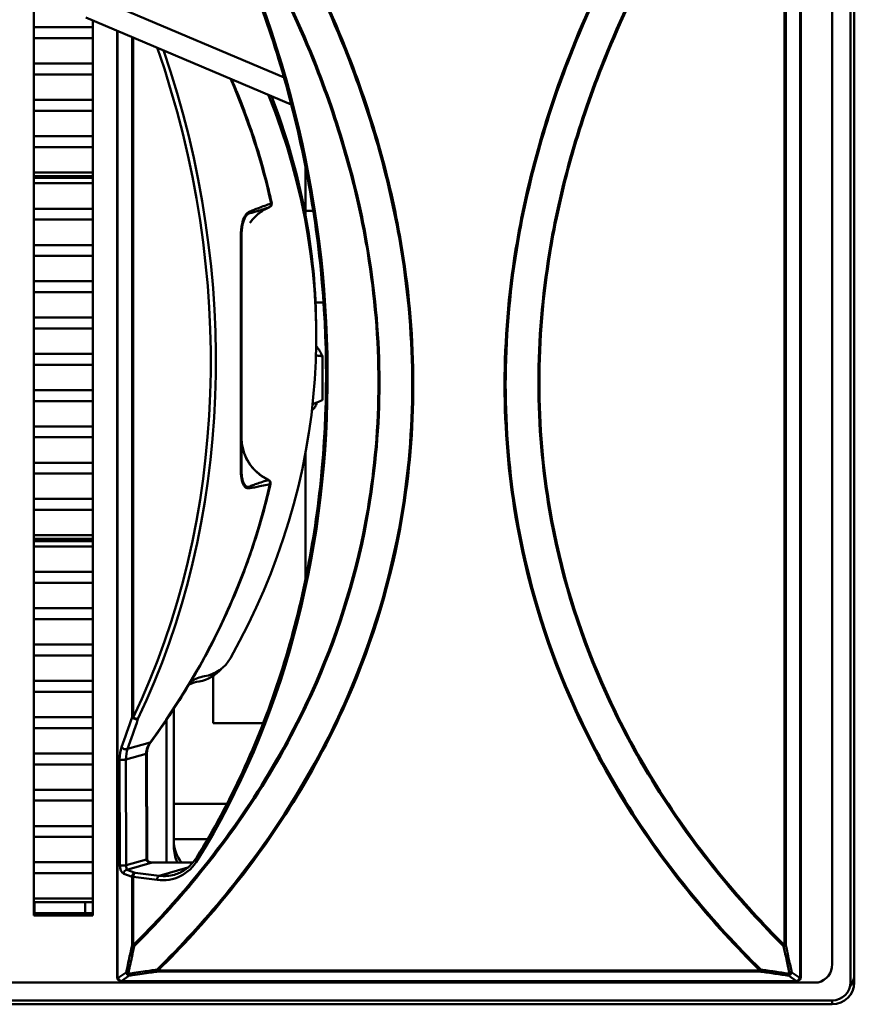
# Model space of a CAD drawing. Header units: inches. Extents: x 0.8 to 75.7, y -7.8 to 49.3.
# Tile 244 of 256: x 66.9 to 69.2, y 5.4 to 8.1. Entities that reach past the tile are written whole.
import ezdxf

# ---------------------------------------------------------------- set-up
doc = ezdxf.new("R2010")
doc.units = ezdxf.units.IN
doc.header["$MEASUREMENT"] = 0
doc.layers.add('Visible Edges(ROSSANSI)', color=7, linetype='Continuous', lineweight=50)
doc.layers.add('Visible Tangent Edges(ROSSANSI)', color=7, linetype='Continuous', lineweight=50)

msp = doc.modelspace()

# ---------------------------------------------------------------- linework, layer by layer
at = {"layer": 'Visible Edges(ROSSANSI)'}
for p, q in [((69.1831, 8.5256), (69.1831, 5.465)), ((69.1731, 8.5157), (69.1731, 5.4657)), ((69.0382, 5.4792), (69.0382, 8.4891)), ((69.1231, 5.5145), (69.1231, 8.4907)), ((66.9626, 5.6464), (66.9626, 8.1658)), ((67.6399, 7.9135), (67.1797, 8.1084)), ((67.6596, 7.8408), (67.1037, 8.0762)), ((67.1226, 8.0495), (66.9626, 8.0495)), ((66.9626, 8.0495), (67.1226, 8.0495)), ((67.1226, 8.0682), (67.1226, 5.6464)), ((66.9626, 8.02), (67.1226, 8.02)), ((67.1226, 8.02), (66.9626, 8.02)), ((67.1882, 8.0404), (67.1882, 5.4792)), ((67.1226, 7.9513), (66.9626, 7.9513)), ((66.9626, 7.9513), (67.1226, 7.9513)), ((66.9626, 7.9219), (67.1226, 7.9219)), ((67.1226, 7.9219), (66.9626, 7.9219)), ((67.1226, 7.8531), (66.9626, 7.8531)), ((66.9626, 7.8531), (67.1226, 7.8531)), ((66.9626, 7.8237), (67.1226, 7.8237)), ((67.1226, 7.8237), (66.9626, 7.8237)), ((67.1226, 7.755), (66.9626, 7.755)), ((66.9626, 7.755), (67.1226, 7.755)), ((66.9626, 7.7255), (67.1226, 7.7255)), ((67.1226, 7.7255), (66.9626, 7.7255)), ((67.1226, 7.6568), (66.9626, 7.6568)), ((66.9626, 7.6568), (67.1226, 7.6568)), ((66.9626, 7.647), (67.1226, 7.647)), ((67.6982, 7.5409), (67.6982, 7.6709)), ((67.1226, 7.6421), (66.9626, 7.6421)), ((66.9626, 7.6274), (67.1226, 7.6274)), ((67.1226, 7.6274), (66.9626, 7.6274)), ((67.1226, 7.5586), (66.9626, 7.5586)), ((66.9626, 7.5586), (67.1226, 7.5586)), ((67.7189, 7.5527), (67.6982, 7.5527)), ((66.9626, 7.5292), (67.1226, 7.5292)), ((67.1226, 7.5292), (66.9626, 7.5292)), ((67.1226, 7.4604), (66.9626, 7.4604)), ((66.9626, 7.4604), (67.1226, 7.4604)), ((67.5248, 7.4841), (67.5248, 6.8507)), ((66.9626, 7.431), (67.1226, 7.431)), ((67.1226, 7.431), (66.9626, 7.431)), ((67.1226, 7.3623), (66.9626, 7.3623)), ((66.9626, 7.3623), (67.1226, 7.3623)), ((66.9626, 7.3328), (67.1226, 7.3328)), ((67.1226, 7.3328), (66.9626, 7.3328)), ((67.7467, 7.3047), (67.7252, 7.3047)), ((67.1226, 7.2641), (66.9626, 7.2641)), ((66.9626, 7.2641), (67.1226, 7.2641)), ((66.9626, 7.2346), (67.1226, 7.2346)), ((67.1226, 7.2346), (66.9626, 7.2346)), ((67.7269, 7.2112), (67.7269, 7.2289)), ((67.1226, 7.1659), (66.9626, 7.1659)), ((66.9626, 7.1659), (67.1226, 7.1659)), ((67.744, 7.041), (67.744, 7.1595)), ((66.9626, 7.1365), (67.1226, 7.1365)), ((67.1226, 7.1365), (66.9626, 7.1365)), ((67.1226, 7.0677), (66.9626, 7.0677)), ((66.9626, 7.0677), (67.1226, 7.0677)), ((66.9626, 7.0383), (67.1226, 7.0383)), ((67.1226, 7.0383), (66.9626, 7.0383)), ((67.7172, 7.0295), (67.7292, 7.0345)), ((67.1226, 6.9695), (66.9626, 6.9695)), ((66.9626, 6.9695), (67.1226, 6.9695)), ((66.9626, 6.9401), (67.1226, 6.9401)), ((67.1226, 6.9401), (66.9626, 6.9401)), ((67.6982, 6.5572), (67.6982, 6.8991)), ((67.1226, 6.8714), (66.9626, 6.8714)), ((66.9626, 6.8714), (67.1226, 6.8714)), ((66.9626, 6.8419), (67.1226, 6.8419)), ((67.1226, 6.8419), (66.9626, 6.8419)), ((67.1226, 6.7732), (66.9626, 6.7732)), ((66.9626, 6.7732), (67.1226, 6.7732)), ((66.9626, 6.7437), (67.1226, 6.7437)), ((67.1226, 6.7437), (66.9626, 6.7437)), ((67.1226, 6.675), (66.9626, 6.675)), ((66.9626, 6.675), (67.1226, 6.675)), ((66.9626, 6.6652), (67.1226, 6.6652)), ((67.1226, 6.6591), (66.9626, 6.6591)), ((66.9626, 6.6444), (67.1226, 6.6444)), ((67.1226, 6.6444), (66.9626, 6.6444)), ((67.1226, 6.5757), (66.9626, 6.5757)), ((66.9626, 6.5757), (67.1226, 6.5757)), ((66.9626, 6.5462), (67.1226, 6.5462)), ((67.1226, 6.5462), (66.9626, 6.5462)), ((67.1226, 6.4775), (66.9626, 6.4775)), ((66.9626, 6.4775), (67.1226, 6.4775)), ((66.9626, 6.448), (67.1226, 6.448)), ((67.1226, 6.448), (66.9626, 6.448)), ((67.1226, 6.3793), (66.9626, 6.3793)), ((66.9626, 6.3793), (67.1226, 6.3793)), ((66.9626, 6.3499), (67.1226, 6.3499)), ((67.1226, 6.3499), (66.9626, 6.3499)), ((67.4482, 6.2943), (67.4482, 6.1667)), ((67.1226, 6.2811), (66.9626, 6.2811)), ((66.9626, 6.2811), (67.1226, 6.2811)), ((66.9626, 6.2517), (67.1226, 6.2517)), ((67.1226, 6.2517), (66.9626, 6.2517)), ((67.1226, 6.183), (66.9626, 6.183)), ((66.9626, 6.183), (67.1226, 6.183)), ((67.3417, 5.8323), (67.3417, 6.1968)), ((67.3217, 5.7897), (67.3217, 6.1751)), ((67.5835, 6.1667), (67.4482, 6.1667)), ((66.9626, 6.1535), (67.1226, 6.1535)), ((67.1226, 6.1535), (66.9626, 6.1535)), ((67.1226, 6.0848), (66.9626, 6.0848)), ((66.9626, 6.0848), (67.1226, 6.0848)), ((67.2688, 6.0849), (67.2694, 5.7993)), ((66.9626, 6.0553), (67.1226, 6.0553)), ((67.1226, 6.0553), (66.9626, 6.0553)), ((67.1226, 5.9866), (66.9626, 5.9866)), ((66.9626, 5.9866), (67.1226, 5.9866)), ((66.9626, 5.9571), (67.1226, 5.9571)), ((67.1226, 5.9571), (66.9626, 5.9571)), ((67.1226, 5.8884), (66.9626, 5.8884)), ((66.9626, 5.8884), (67.1226, 5.8884)), ((66.9626, 5.859), (67.1226, 5.859)), ((67.1226, 5.859), (66.9626, 5.859)), ((67.1226, 5.7902), (66.9626, 5.7902)), ((66.9626, 5.7902), (67.1226, 5.7902)), ((67.2834, 5.7897), (67.3934, 5.7897)), ((66.9626, 5.7608), (67.1226, 5.7608)), ((67.1226, 5.7608), (66.9626, 5.7608)), ((67.1226, 5.6921), (66.9626, 5.6921)), ((66.9626, 5.6921), (67.1226, 5.6921)), ((66.9626, 5.6822), (67.1226, 5.6822)), ((66.9644, 5.6822), (66.9644, 5.6525)), ((67.1022, 5.6525), (67.1022, 5.6822)), ((66.9626, 5.6525), (67.1226, 5.6525)), ((67.1226, 5.6464), (66.9626, 5.6464)), ((69.1231, 5.513), (69.1231, 5.5134)), ((56.4153, 5.4654), (69.0852, 5.4654)), ((67.1948, 5.4698), (67.1965, 5.4692)), ((67.1999, 5.4686), (69.0265, 5.4686)), ((69.0298, 5.4692), (69.0315, 5.4698)), ((69.1231, 5.4167), (56.4653, 5.4167)), ((69.1231, 5.4061), (56.4653, 5.4061))]:
    msp.add_line(p, q, dxfattribs=at)
for centre, start, end in [((67.5967, 7.5722), 293.3051, 12.3925), ((67.5937, 6.8163), 347.1499, 65.1545), ((67.1982, 5.4792), 180, 250.4587), ((67.1999, 5.4786), 250.4587, 270), ((69.0265, 5.4786), 270, 289.5413), ((69.0282, 5.4792), 289.5413, 0)]:
    msp.add_arc(centre, 0.01, start, end, dxfattribs=at)
for centre, major_axis, ratio, start_param, end_param in [((65.1605, 7.2112), (2.5664, 0), 0.81465, 5.854949, 6.602325), ((65.1605, 7.2289), (2.5664, 0), 0.81465, 0, 0.308454), ((67.5732, 7.1816), (0.1563, 0), 0.189952, 6.091412, 6.468345), ((67.4076, 6.3903), (0.1, 0), 0.981793, 4.88376, 5.780229), ((67.3934, 6.3765), (0.1, 0), 0.981793, 4.88376, 5.594662), ((67.4417, 6.1968), (0.1, 0), 0.981793, 1.742168, 2.133092), ((67.4275, 6.183), (0.1, 0), 0.981793, 1.742168, 2.031877), ((67.4417, 6.1968), (-0.1, 0), 0.981793, 6.193212, 6.283185), ((67.4417, 5.8499), (-0.1, 0), 0.981793, 0, 0.660254), ((67.4417, 5.8323), (-0.1, 0), 0.981793, 0, 0.448246), ((69.0731, 5.513), (0.05, 0), 0.981793, 4.957841, 6.313162), ((69.0731, 5.5134), (0.05, 0), 0.981793, 0, 0.029977), ((69.1231, 5.4887), (0.06, 0), 0.981793, 5.656269, 6.283185), ((69.1231, 5.4657), (0.05, 0), 0.981793, 4.712389, 6.283185), ((69.1231, 5.465), (0.06, 0), 0.981793, 4.712389, 6.283185)]:
    msp.add_ellipse(centre, major_axis=major_axis, ratio=ratio, start_param=start_param, end_param=end_param, dxfattribs=at)
for points, knots in [([(67.4274, 8.4537), (67.5073, 8.2975), (67.5738, 8.1328), (67.6816, 7.7776), (67.72, 7.586), (67.7583, 7.2024), (67.7583, 7.0104), (67.72, 6.6365), (67.6817, 6.4548), (67.5689, 6.1119), (67.4944, 5.9508), (67.404, 5.8044)], [4.139089, 4.139089, 4.139089, 4.139089, 4.35575, 4.35575, 4.593509, 4.593509, 4.831269, 4.831269, 5.069028, 5.069028, 5.306788, 5.306788, 5.306788, 5.306788]), ([(67.4975, 7.9094), (67.5031, 7.8967), (67.5085, 7.8839), (67.5236, 7.8469), (67.533, 7.8225), (67.5507, 7.7735), (67.559, 7.7489), (67.5744, 7.6994), (67.5816, 7.6745), (67.5949, 7.6246), (67.601, 7.5995), (67.6065, 7.5744)], [-0.3419101, -0.3419101, -0.3419101, -0.3419101, -0.3227333, -0.3227333, -0.2864512, -0.2864512, -0.250169, -0.250169, -0.2138869, -0.2138869, -0.1776047, -0.1776047, -0.1776047, -0.1776047]), ([(67.5477, 7.5201), (67.5504, 7.5239), (67.5532, 7.5275), (67.5593, 7.5343), (67.5626, 7.5376), (67.5694, 7.5438), (67.573, 7.5467), (67.5804, 7.5521), (67.5843, 7.5546), (67.5923, 7.5592), (67.5965, 7.5612), (67.6007, 7.5631)], [0.2138402, 0.2138402, 0.2138402, 0.2138402, 0.251979, 0.251979, 0.2901178, 0.2901178, 0.3282566, 0.3282566, 0.3663954, 0.3663954, 0.4045342, 0.4045342, 0.4045342, 0.4045342]), ([(67.7154, 7.0132), (67.7162, 7.0138), (67.7169, 7.0145), (67.7198, 7.0171), (67.7218, 7.0194), (67.7259, 7.0255), (67.7278, 7.0296), (67.7287, 7.0343)], [6.9041999, 6.9041999, 6.9041999, 6.9041999, 6.9337348, 6.9337348, 7.0115206, 7.0115206, 7.0960413, 7.0960413, 7.0960413, 7.0960413]), ([(67.5248, 6.9393), (67.5248, 6.9299), (67.5259, 6.9204), (67.5302, 6.902), (67.5334, 6.893), (67.5417, 6.8759), (67.5469, 6.8678), (67.5589, 6.853), (67.5658, 6.8463), (67.5809, 6.8345), (67.5892, 6.8294), (67.5979, 6.8254)], [0, 0, 0, 0, 0.0793561, 0.0793561, 0.1587121, 0.1587121, 0.2380682, 0.2380682, 0.3174243, 0.3174243, 0.3967803, 0.3967803, 0.3967803, 0.3967803]), ([(67.6034, 6.8141), (67.5978, 6.7894), (67.5916, 6.7649), (67.5783, 6.7159), (67.571, 6.6915), (67.5555, 6.643), (67.5472, 6.6188), (67.5296, 6.5708), (67.5203, 6.5469), (67.5006, 6.4994), (67.4902, 6.4758), (67.4684, 6.4289), (67.457, 6.4056), (67.4333, 6.3594), (67.4209, 6.3365), (67.3951, 6.291), (67.3817, 6.2684), (67.3539, 6.2237), (67.3396, 6.2015), (67.3099, 6.1577), (67.2946, 6.1359), (67.2788, 6.1144)], [0.1842337, 0.1842337, 0.1842337, 0.1842337, 0.219853, 0.219853, 0.2554722, 0.2554722, 0.2910915, 0.2910915, 0.3267108, 0.3267108, 0.36233, 0.36233, 0.3979493, 0.3979493, 0.4335685, 0.4335685, 0.4691878, 0.4691878, 0.504807, 0.504807, 0.5404263, 0.5404263, 0.5404263, 0.5404263]), ([(67.2688, 6.0849), (67.2688, 6.0869), (67.2689, 6.089), (67.2694, 6.0931), (67.2698, 6.0951), (67.2709, 6.0991), (67.2716, 6.1011), (67.2732, 6.105), (67.2741, 6.107), (67.2763, 6.1108), (67.2775, 6.1126), (67.2788, 6.1144)], [-0.001874, -0.001874, -0.001874, -0.001874, 0.1065861, 0.1065861, 0.2150461, 0.2150461, 0.3235062, 0.3235062, 0.4319662, 0.4319662, 0.5404263, 0.5404263, 0.5404263, 0.5404263]), ([(67.2694, 5.7993), (67.2694, 5.7986), (67.2695, 5.7979), (67.2701, 5.7964), (67.2705, 5.7956), (67.2718, 5.7941), (67.2726, 5.7933), (67.2747, 5.7918), (67.276, 5.7912), (67.279, 5.7902), (67.2806, 5.7899), (67.2827, 5.7897), (67.2831, 5.7897), (67.2834, 5.7897)], [0.001874, 0.001874, 0.001874, 0.001874, 0.295742, 0.295742, 0.577111, 0.577111, 0.868472, 0.868472, 1.182257, 1.182257, 1.496041, 1.496041, 1.570796, 1.570796, 1.570796, 1.570796]), ([(67.404, 5.8044), (67.4011, 5.7996), (67.3979, 5.7951), (67.3909, 5.7867), (67.3872, 5.7828), (67.3794, 5.7757), (67.3753, 5.7725), (67.3667, 5.7668), (67.3622, 5.7643), (67.353, 5.76), (67.3482, 5.7582), (67.3433, 5.7568)], [5.3067876, 5.3067876, 5.3067876, 5.3067876, 5.4349475, 5.4349475, 5.5631075, 5.5631075, 5.6912674, 5.6912674, 5.8194274, 5.8194274, 5.9475873, 5.9475873, 5.9475873, 5.9475873])]:
    msp.add_open_spline(points, degree=3, knots=knots, dxfattribs=at)
for points, weights in [([(67.7268, 7.1871), (67.7347, 7.1792), (67.744, 7.1595)], [2.25301926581, 2.25012195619, 2.09130973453]), ([(67.744, 7.1595), (67.7348, 7.1608), (67.7262, 7.1614)], [2.09130973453, 2.12975019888, 2.1590559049]), ([(67.7172, 7.0298), (67.73, 7.0345), (67.744, 7.041)], [2.18792330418, 2.15041419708, 2.09130973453])]:
    msp.add_rational_spline(points, weights, degree=2, dxfattribs=at)
at = {"layer": 'Visible Tangent Edges(ROSSANSI)'}
for p, q in [((68.9945, 8.4867), (68.9945, 5.5658)), ((68.9978, 5.5665), (68.9978, 8.487)), ((69.037, 8.4891), (69.037, 5.4783)), ((67.1894, 5.4783), (67.1894, 8.0399)), ((67.2286, 8.0233), (67.2286, 6.1831)), ((67.2319, 6.1824), (67.2319, 8.0219)), ((67.2779, 6.1144), (67.2164, 6.0969)), ((67.2122, 6.0682), (67.2671, 6.0838)), ((67.2671, 6.0838), (67.2677, 5.7983)), ((67.1951, 6.0684), (67.1954, 5.7827)), ((67.2125, 5.7826), (67.2122, 6.0682)), ((67.3417, 5.9488), (67.4856, 5.9488)), ((67.3417, 5.853), (67.4332, 5.853)), ((67.2677, 5.7983), (67.2125, 5.7826)), ((67.2149, 5.77), (67.2834, 5.7895)), ((67.2834, 5.7895), (67.2834, 5.7897)), ((67.2834, 5.7895), (67.3932, 5.7895)), ((67.2061, 5.7593), (67.2286, 5.7513)), ((67.2374, 5.762), (67.2149, 5.77)), ((67.3022, 5.7538), (67.2374, 5.762)), ((67.3022, 5.7538), (67.3792, 5.7758)), ((67.2286, 5.7513), (67.2286, 5.5665)), ((67.2319, 5.5658), (67.2319, 5.7506)), ((67.2319, 5.7506), (67.2967, 5.7424)), ((67.2125, 5.4923), (67.191, 5.4777)), ((67.2994, 5.4978), (67.2994, 5.495)), ((68.927, 5.4978), (67.2994, 5.4978)), ((67.2994, 5.495), (68.927, 5.495)), ((68.927, 5.495), (68.927, 5.4978)), ((69.0353, 5.4777), (69.0138, 5.4923)), ((67.191, 5.4777), (67.1894, 5.4783)), ((67.1999, 5.4691), (67.2213, 5.4837)), ((67.1999, 5.4691), (67.1999, 5.4686)), ((69.0265, 5.4691), (67.1999, 5.4691)), ((69.005, 5.4837), (69.0265, 5.4691)), ((69.0265, 5.4686), (69.0265, 5.4691)), ((69.037, 5.4783), (69.0353, 5.4777)), ((69.1231, 5.4061), (69.1231, 5.4167))]:
    msp.add_line(p, q, dxfattribs=at)
for centre, major_axis, ratio, start_param, end_param in [((65.7115, 7.3646), (-0.674, 2.3654), 0.816901, 3.782392, 4.948515), ((65.6616, 7.3709), (0.5863, -2.0576), 0.816901, 0.744638, 1.641724), ((65.6671, 7.3725), (-0.589, 2.0673), 0.816901, 3.886231, 4.777498), ((65.0658, 7.2011), (2.5797, -0.0032), 0.818072, 0.178615, 0.344313), ((67.5967, 7.5722), (0.00346, -0.00938), 0.811991, 0.061817, 1.350732), ((67.5967, 7.5722), (0.00977, 0.00215), 0.185681, 5.664857, 6.283185), ((67.5967, 7.5722), (0.00396, -0.00918), 0.076321, 6.247014, 6.283185), ((67.5148, 7.4841), (0.01, 0), 0.071459, 0, 0.604212), ((67.5148, 7.8989), (0.0027, -2.2343), 0.003517, 1.081164, 1.384232), ((67.5148, 6.8507), (0.01, 0), 0.449086, 5.677428, 6.283185), ((67.5937, 6.8163), (0.0042, 0.00907), 0.081025, 5.882315, 6.283185), ((67.5937, 6.8163), (0.00206, -0.00978), 0.828922, 1.108256, 2.372729), ((65.0658, 7.2011), (2.5797, -0.0032), 0.818072, 5.743769, 6.099962), ((67.5937, 6.8163), (0.00975, -0.00222), 0.18536, 5.748681, 6.283185), ((66.2186, 7.5312), (0.2981, -2.134), 0.518083, 0.767014, 0.81688), ((67.2374, 6.184), (0.00951, -0.00309), 0.610973, 3.766707, 5.766778), ((67.2374, 6.184), (-0.01, 0), 0.189952, 0.491397, 0.982794), ((67.2374, 6.184), (-0.00901, 0.00433), 0.424124, 1.124498, 2.695295), ((66.2274, 7.5321), (-0.3002, 2.1437), 0.519473, 3.908606, 3.958472), ((67.2326, 6.0552), (0.0098, -0.0698), 0.518083, 3.908607, 4.450907), ((67.2093, 6.1029), (-0.00938, 0.00347), 0.644047, 0.650505, 2.637858), ((67.3429, 6.085), (-0.0758, -0.0027), 0.776674, 5.715539, 6.257839), ((67.2707, 6.1204), (0.00806, -0.00592), 0.154071, 5.900168, 6.283185), ((67.2414, 6.0561), (-0.0076, 0.0601), 0.46838, 0.766177, 1.308477), ((67.2588, 6.0849), (0.01, 0.00002), 0.189952, 5.694748, 6.283185), ((67.2039, 6.0693), (-0.01, -0.00001), 0.188112, 0.491204, 2.553396), ((67.2042, 5.7836), (0.01, 0.00001), 0.188112, 3.632796, 5.694989), ((67.2061, 5.7789), (0.0028, -0.0199), 0.518083, 4.450907, 6.01983), ((67.2149, 5.7798), (-0.0007, 0.0102), 0.224197, 1.285142, 2.854065), ((67.2594, 5.7993), (0.01, 0.00002), 0.189952, 5.694748, 6.283185), ((67.2834, 5.7994), (-0.0157, -0.0017), 0.620139, 6.217297, 7.786219), ((67.2967, 5.8995), (0.0438, -0.1539), 0.816901, 5.947587, 6.923985), ((67.4125, 5.7991), (-0.00851, 0.00525), 0.462355, 0, 1.17138), ((67.2149, 5.7602), (0.00334, 0.00942), 0.865622, 0.389121, 1.959917), ((67.2374, 5.7522), (0.00334, 0.00942), 0.865622, 0.389121, 1.959917), ((67.2374, 5.7522), (0.00126, 0.00992), 0.544601, 0.228468, 1.799264), ((67.3022, 5.9011), (0.0411, -0.1443), 0.816901, 5.947587, 6.283185), ((67.2374, 5.7522), (0.01, 0), 0.189952, 3.63299, 4.124386), ((67.3022, 5.744), (0.00126, 0.00992), 0.544601, 0.228468, 1.799264), ((67.2374, 5.5674), (-0.01, 0), 0.189952, 0.491397, 0.982794), ((67.2374, 5.5674), (0.00978, -0.00206), 0.503108, 3.707344, 4.510218), ((67.2374, 5.5674), (-0.00707, 0.00708), 0.52519, 1.286816, 1.672105), ((68.9889, 5.5674), (0.00978, 0.00206), 0.503108, 4.91456, 5.717434), ((68.9889, 5.5674), (-0.00707, -0.00708), 0.52519, 1.469488, 1.854777), ((68.9889, 5.5674), (-0.01, 0), 0.189952, 2.158799, 2.650196), ((67.2213, 5.4932), (-0.00976, 0.00217), 0.515702, 0.571286, 1.373844), ((67.2213, 5.4932), (0.00561, -0.00828), 0.85985, 4.278633, 5.615902), ((67.2213, 5.4932), (0.00144, -0.0099), 0.396129, 5.127525, 5.931901), ((67.2994, 5.5045), (-0.00702, 0.00712), 0.530709, 1.676158, 2.064842), ((67.2994, 5.5045), (0.00143, -0.0099), 0.395404, 5.121097, 5.932026), ((68.927, 5.5045), (-0.00702, -0.00712), 0.530709, 1.076751, 1.465435), ((68.927, 5.5045), (-0.00143, -0.0099), 0.395404, 0.351159, 1.162088), ((69.005, 5.4932), (0.00561, 0.00828), 0.85985, 3.808876, 5.146145), ((69.005, 5.4932), (-0.00144, -0.0099), 0.396129, 0.351284, 1.15566), ((69.005, 5.4932), (-0.00976, -0.00217), 0.515702, 1.767749, 2.570307), ((67.1982, 5.4792), (-0.01, 0), 0.189952, 0, 0.491397), ((67.1982, 5.4792), (-0.00334, -0.00942), 0.865622, 5.10151, 6.283185), ((67.1999, 5.4786), (-0.00334, -0.00942), 0.865622, 5.10151, 6.283185), ((67.1999, 5.4786), (-0.00561, 0.00828), 0.85985, 1.13704, 2.47431), ((69.0265, 5.4786), (-0.00561, -0.00828), 0.85985, 0.667283, 2.004552), ((69.0265, 5.4786), (0.00334, -0.00942), 0.865622, 0, 1.181675), ((69.0282, 5.4792), (0.00334, -0.00942), 0.865622, 0, 1.181675), ((69.0282, 5.4792), (0.01, 0), 0.189952, 5.791788, 6.283185)]:
    msp.add_ellipse(centre, major_axis=major_axis, ratio=ratio, start_param=start_param, end_param=end_param, dxfattribs=at)
for points, knots in [([(67.4661, 8.4503), (67.5056, 8.3876), (67.5433, 8.3235), (67.6336, 8.1561), (67.6831, 8.0507), (67.7896, 7.78), (67.838, 7.6107), (67.8855, 7.3222), (67.8953, 7.2045), (67.8953, 7.088), (67.8953, 6.9715), (67.8855, 6.8563), (67.838, 6.5798), (67.7896, 6.4228), (67.6831, 6.1791), (67.6336, 6.0863), (67.5239, 5.9107), (67.4638, 5.828), (67.3463, 5.6854), (67.2902, 5.624), (67.2319, 5.5658)], [1.269752, 1.269752, 1.269752, 1.269752, 1.845512, 1.845512, 2.735767, 2.735767, 4.066581, 4.066581, 4.970623, 4.970623, 4.970623, 5.874664, 5.874664, 7.205478, 7.205478, 8.095734, 8.095734, 8.985984, 8.985984, 9.724261, 9.724261, 9.724261, 9.724261]), ([(67.2344, 5.563), (67.2928, 5.6213), (67.3489, 5.6828), (67.4664, 5.8257), (67.5265, 5.9085), (67.6362, 6.0844), (67.6858, 6.1774), (67.7923, 6.4214), (67.8407, 6.5788), (67.8881, 6.8557), (67.898, 6.9711), (67.898, 7.0878), (67.898, 7.2044), (67.8881, 7.3223), (67.8407, 7.6113), (67.7923, 7.7809), (67.6858, 8.052), (67.6362, 8.1575), (67.5464, 8.3244), (67.5092, 8.3879), (67.4701, 8.4499)], [-9.724261, -9.724261, -9.724261, -9.724261, -8.985984, -8.985984, -8.095734, -8.095734, -7.205478, -7.205478, -5.874664, -5.874664, -4.970623, -4.970623, -4.970623, -4.066581, -4.066581, -2.735767, -2.735767, -1.845512, -1.845512, -1.276845, -1.276845, -1.276845, -1.276845]), ([(68.6531, 8.4568), (68.621, 8.4042), (68.5903, 8.3505), (68.5054, 8.1919), (68.4553, 8.0842), (68.3458, 7.8041), (68.2958, 7.6273), (68.2469, 7.3265), (68.2367, 7.2039), (68.2367, 7.0826), (68.2367, 6.9613), (68.2469, 6.8414), (68.2958, 6.5532), (68.3458, 6.3893), (68.4553, 6.1376), (68.5054, 6.0429), (68.6166, 5.8638), (68.6775, 5.7793), (68.801, 5.6286), (68.8627, 5.5614), (68.927, 5.4978)], [1.506271, 1.506271, 1.506271, 1.506271, 1.983676, 1.983676, 2.890406, 2.890406, 4.274849, 4.274849, 5.21333, 5.21333, 5.21333, 6.151811, 6.151811, 7.536255, 7.536255, 8.442985, 8.442985, 9.34971, 9.34971, 10.161316, 10.161316, 10.161316, 10.161316]), ([(68.93, 5.5), (68.8657, 5.5635), (68.804, 5.6307), (68.6805, 5.7812), (68.6196, 5.8655), (68.5084, 6.0444), (68.4582, 6.139), (68.3487, 6.3904), (68.2987, 6.554), (68.2498, 6.8418), (68.2396, 6.9616), (68.2396, 7.0827), (68.2396, 7.2038), (68.2498, 7.3262), (68.2987, 7.6266), (68.3487, 7.8032), (68.4582, 8.0829), (68.5084, 8.1904), (68.5937, 8.3496), (68.6249, 8.4039), (68.6575, 8.4572)], [-10.161316, -10.161316, -10.161316, -10.161316, -9.34971, -9.34971, -8.442985, -8.442985, -7.536255, -7.536255, -6.151811, -6.151811, -5.21333, -5.21333, -5.21333, -4.274849, -4.274849, -2.890406, -2.890406, -1.983676, -1.983676, -1.499461, -1.499461, -1.499461, -1.499461]), ([(68.7669, 8.4668), (68.724, 8.3994), (68.6832, 8.3303), (68.5901, 8.1575), (68.5406, 8.052), (68.4341, 7.7809), (68.3857, 7.6113), (68.3382, 7.3223), (68.3284, 7.2044), (68.3284, 7.0878), (68.3284, 6.9711), (68.3382, 6.8557), (68.3857, 6.5788), (68.4341, 6.4215), (68.5406, 6.1774), (68.5901, 6.0844), (68.6998, 5.9085), (68.7599, 5.8257), (68.8775, 5.6828), (68.9336, 5.6213), (68.9919, 5.563)], [-8.77437, -8.77437, -8.77437, -8.77437, -8.154025, -8.154025, -7.263723, -7.263723, -5.933004, -5.933004, -5.028963, -5.028963, -5.028963, -4.124922, -4.124922, -2.794203, -2.794203, -1.903901, -1.903901, -1.013605, -1.013605, -0.27535, -0.27535, -0.27535, -0.27535]), ([(68.9945, 5.5658), (68.9362, 5.624), (68.88, 5.6854), (68.7625, 5.828), (68.7024, 5.9107), (68.5927, 6.0863), (68.5432, 6.1791), (68.4367, 6.4228), (68.3883, 6.5798), (68.3409, 6.8563), (68.331, 6.9715), (68.331, 7.088), (68.331, 7.2045), (68.3409, 7.3222), (68.3883, 7.6107), (68.4367, 7.78), (68.5432, 8.0507), (68.5927, 8.156), (68.6862, 8.3293), (68.7275, 8.3992), (68.771, 8.4671)], [0.27535, 0.27535, 0.27535, 0.27535, 1.013605, 1.013605, 1.903901, 1.903901, 2.794203, 2.794203, 4.124922, 4.124922, 5.028963, 5.028963, 5.028963, 5.933004, 5.933004, 7.263723, 7.263723, 8.154025, 8.154025, 8.781594, 8.781594, 8.781594, 8.781594]), ([(67.5791, 8.4404), (67.608, 8.3925), (67.6358, 8.3438), (67.7179, 8.1904), (67.7681, 8.0829), (67.8776, 7.8032), (67.9277, 7.6267), (67.9766, 7.3262), (67.9868, 7.2038), (67.9868, 7.0827), (67.9868, 6.9616), (67.9766, 6.8418), (67.9277, 6.554), (67.8776, 6.3904), (67.7681, 6.139), (67.7179, 6.0444), (67.6068, 5.8655), (67.5458, 5.7812), (67.4223, 5.6307), (67.3607, 5.5635), (67.2963, 5.5)], [-8.816844, -8.816844, -8.816844, -8.816844, -8.383414, -8.383414, -7.476726, -7.476726, -6.092195, -6.092195, -5.153714, -5.153714, -5.153714, -4.215232, -4.215232, -2.830701, -2.830701, -1.924013, -1.924013, -1.01733, -1.01733, -0.205703, -0.205703, -0.205703, -0.205703]), ([(67.2994, 5.4978), (67.3637, 5.5614), (67.4254, 5.6286), (67.5488, 5.7793), (67.6097, 5.8637), (67.7209, 6.0428), (67.7711, 6.1376), (67.8806, 6.3893), (67.9306, 6.5531), (67.9795, 6.8414), (67.9897, 6.9613), (67.9897, 7.0826), (67.9897, 7.2039), (67.9795, 7.3265), (67.9306, 7.6273), (67.8806, 7.8041), (67.7711, 8.0842), (67.7209, 8.1919), (67.6392, 8.3447), (67.6118, 8.3928), (67.5834, 8.44)], [0.205703, 0.205703, 0.205703, 0.205703, 1.01733, 1.01733, 1.924013, 1.924013, 2.830701, 2.830701, 4.215232, 4.215232, 5.153714, 5.153714, 5.153714, 6.092195, 6.092195, 7.476726, 7.476726, 8.383414, 8.383414, 8.810147, 8.810147, 8.810147, 8.810147]), ([(67.6049, 7.5729), (67.6046, 7.5728), (67.6042, 7.5727), (67.5986, 7.5706), (67.5934, 7.5687), (67.5823, 7.5646), (67.5764, 7.5624), (67.5668, 7.5588), (67.5631, 7.5574), (67.5553, 7.5544), (67.5513, 7.5528), (67.5452, 7.5499), (67.5432, 7.5489), (67.5386, 7.5453), (67.5362, 7.5423), (67.5307, 7.5329), (67.5282, 7.5256), (67.524, 7.5074), (67.523, 7.496), (67.523, 7.4845)], [-0.4913946, -0.4913946, -0.4913946, -0.4913946, -0.4864361, -0.4864361, -0.4135152, -0.4135152, -0.3318199, -0.3318199, -0.2799966, -0.2799966, -0.2231992, -0.2231992, -0.1943206, -0.1943206, -0.1538004, -0.1538004, -0.08728, -0.08728, 0, 0, 0, 0]), ([(67.5248, 7.4841), (67.5248, 7.4949), (67.5257, 7.5057), (67.5296, 7.5232), (67.532, 7.5302), (67.537, 7.5393), (67.5393, 7.5424), (67.5435, 7.5455), (67.5454, 7.546), (67.551, 7.5474), (67.5547, 7.5483), (67.5619, 7.5503), (67.5654, 7.5513), (67.5743, 7.554), (67.5797, 7.5558), (67.59, 7.5592), (67.5948, 7.5609), (67.6, 7.5628), (67.6003, 7.5629), (67.6007, 7.563)], [0, 0, 0, 0, 0.08728, 0.08728, 0.1538004, 0.1538004, 0.1943206, 0.1943206, 0.2231992, 0.2231992, 0.2799966, 0.2799966, 0.3318199, 0.3318199, 0.4135152, 0.4135152, 0.4864361, 0.4864361, 0.4913946, 0.4913946, 0.4913946, 0.4913946]), ([(67.6007, 7.563), (67.5903, 7.5586), (67.5806, 7.5527), (67.5627, 7.5384), (67.5545, 7.5297), (67.5477, 7.5201)], [-0.4045342, -0.4045342, -0.4045342, -0.4045342, -0.3116553, -0.3116553, -0.2138402, -0.2138402, -0.2138402, -0.2138402]), ([(67.5248, 6.9393), (67.5248, 6.9314), (67.5256, 6.9234), (67.5295, 6.9029), (67.5339, 6.8907), (67.5479, 6.8647), (67.5588, 6.8515), (67.5798, 6.8344), (67.5885, 6.8289), (67.5978, 6.8245)], [0, 0, 0, 0, 0.0666783, 0.0666783, 0.1733636, 0.1733636, 0.3120544, 0.3120544, 0.3967803, 0.3967803, 0.3967803, 0.3967803]), ([(67.523, 6.8481), (67.523, 6.8391), (67.5238, 6.8307), (67.5274, 6.8161), (67.5302, 6.81), (67.5365, 6.804), (67.5392, 6.8027), (67.5456, 6.8021), (67.5494, 6.8029), (67.5552, 6.8039), (67.5574, 6.8043), (67.5646, 6.8057), (67.5695, 6.8067), (67.581, 6.8091), (67.5875, 6.8104), (67.5966, 6.8124), (67.5992, 6.8129), (67.6019, 6.8135)], [-0.5607091, -0.5607091, -0.5607091, -0.5607091, -0.4844062, -0.4844062, -0.4070328, -0.4070328, -0.3623216, -0.3623216, -0.3105184, -0.3105184, -0.2800798, -0.2800798, -0.2106978, -0.2106978, -0.1205011, -0.1205011, -0.0837746, -0.0837746, -0.0837746, -0.0837746]), ([(67.5978, 6.8245), (67.5954, 6.8238), (67.593, 6.8231), (67.5845, 6.8206), (67.5785, 6.8187), (67.5679, 6.8151), (67.5633, 6.8135), (67.5567, 6.8111), (67.5547, 6.8103), (67.5492, 6.8082), (67.5458, 6.8061), (67.5398, 6.8059), (67.5373, 6.8075), (67.5315, 6.8136), (67.5288, 6.8197), (67.5255, 6.8339), (67.5248, 6.8421), (67.5248, 6.8507)], [0.0837746, 0.0837746, 0.0837746, 0.0837746, 0.1205011, 0.1205011, 0.2106978, 0.2106978, 0.2800798, 0.2800798, 0.3105184, 0.3105184, 0.3623216, 0.3623216, 0.4070328, 0.4070328, 0.4844062, 0.4844062, 0.5607091, 0.5607091, 0.5607091, 0.5607091]), ([(67.2286, 5.5665), (67.2275, 5.5611), (67.2263, 5.5558), (67.2238, 5.5441), (67.2225, 5.5376), (67.2211, 5.5312), (67.2194, 5.5233), (67.2177, 5.5155), (67.2148, 5.5026), (67.2137, 5.4974), (67.2125, 5.4923)], [0.0104344, 0.0104344, 0.0104344, 0.0104344, 0.0583339, 0.0583339, 0.1166678, 0.1166678, 0.1166678, 0.1876898, 0.1876898, 0.2344963, 0.2344963, 0.2344963, 0.2344963]), ([(67.2183, 5.4887), (67.2195, 5.4938), (67.2206, 5.499), (67.2235, 5.5119), (67.2252, 5.5198), (67.2269, 5.5276), (67.2283, 5.5341), (67.2297, 5.5405), (67.2322, 5.5523), (67.2333, 5.5576), (67.2344, 5.563)], [-0.2344963, -0.2344963, -0.2344963, -0.2344963, -0.1876898, -0.1876898, -0.1166678, -0.1166678, -0.1166678, -0.0583339, -0.0583339, -0.0104344, -0.0104344, -0.0104344, -0.0104344]), ([(68.9919, 5.563), (68.993, 5.5576), (68.9942, 5.5523), (68.9967, 5.5405), (68.9981, 5.5341), (68.9995, 5.5276), (69.002, 5.516), (69.0045, 5.5045), (69.0074, 5.4915), (69.0077, 5.4901), (69.008, 5.4887)], [0.0104344, 0.0104344, 0.0104344, 0.0104344, 0.058334, 0.058334, 0.1166679, 0.1166679, 0.1166679, 0.2214191, 0.2214191, 0.2344963, 0.2344963, 0.2344963, 0.2344963]), ([(69.0138, 5.4923), (69.0135, 5.4937), (69.0132, 5.4951), (69.0103, 5.5081), (69.0078, 5.5196), (69.0053, 5.5312), (69.0039, 5.5376), (69.0025, 5.5441), (69, 5.5558), (68.9989, 5.5611), (68.9978, 5.5665)], [-0.2344963, -0.2344963, -0.2344963, -0.2344963, -0.2214191, -0.2214191, -0.1166679, -0.1166679, -0.1166679, -0.058334, -0.058334, -0.0104344, -0.0104344, -0.0104344, -0.0104344]), ([(67.2963, 5.5), (67.2906, 5.4992), (67.2849, 5.4984), (67.2724, 5.4965), (67.2656, 5.4956), (67.2588, 5.4946), (67.2505, 5.4934), (67.2423, 5.4922), (67.2288, 5.4902), (67.2236, 5.4894), (67.2183, 5.4887)], [-0.2431639, -0.2431639, -0.2431639, -0.2431639, -0.195225, -0.195225, -0.1381643, -0.1381643, -0.1381643, -0.0690821, -0.0690821, -0.0250944, -0.0250944, -0.0250944, -0.0250944]), ([(67.2213, 5.4837), (67.2266, 5.4844), (67.2318, 5.4852), (67.2453, 5.4872), (67.2536, 5.4884), (67.2618, 5.4896), (67.2686, 5.4905), (67.2754, 5.4915), (67.2879, 5.4933), (67.2937, 5.4942), (67.2994, 5.495)], [0.0250944, 0.0250944, 0.0250944, 0.0250944, 0.0690821, 0.0690821, 0.1381643, 0.1381643, 0.1381643, 0.195225, 0.195225, 0.2431639, 0.2431639, 0.2431639, 0.2431639]), ([(68.927, 5.495), (68.9327, 5.4942), (68.9384, 5.4933), (68.9509, 5.4915), (68.9578, 5.4905), (68.9646, 5.4896), (68.9769, 5.4878), (68.9893, 5.486), (69.0028, 5.484), (69.0039, 5.4838), (69.005, 5.4837)], [0.0091219, 0.0091219, 0.0091219, 0.0091219, 0.0570593, 0.0570593, 0.1141185, 0.1141185, 0.1141185, 0.2178824, 0.2178824, 0.2271914, 0.2271914, 0.2271914, 0.2271914]), ([(69.008, 5.4887), (69.0069, 5.4888), (69.0058, 5.489), (68.9923, 5.491), (68.9799, 5.4928), (68.9676, 5.4946), (68.9608, 5.4956), (68.954, 5.4965), (68.9414, 5.4984), (68.9357, 5.4992), (68.93, 5.5)], [-0.2271914, -0.2271914, -0.2271914, -0.2271914, -0.2178824, -0.2178824, -0.1141185, -0.1141185, -0.1141185, -0.0570593, -0.0570593, -0.0091219, -0.0091219, -0.0091219, -0.0091219])]:
    msp.add_open_spline(points, degree=3, knots=knots, dxfattribs=at)

doc.saveas('drawing.dxf')
